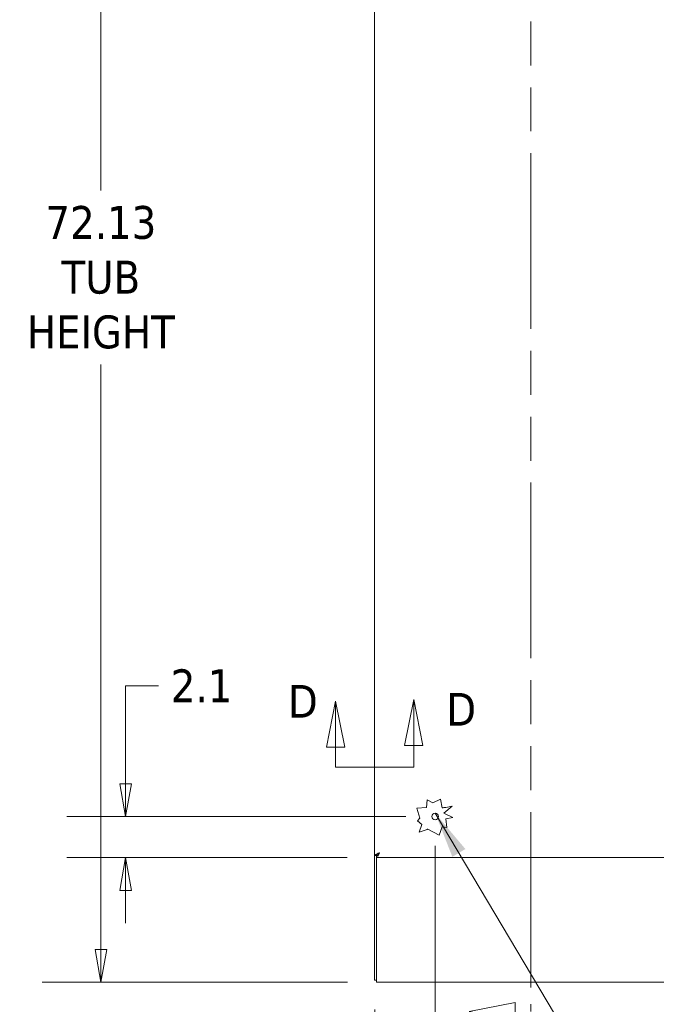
# Model space of a CAD drawing. Header units: inches. Extents: x 16 to 394, y 3 to 249.
# Tile 57 of 116: x 132 to 164, y 114 to 164. Entities that reach past the tile are written whole.
import ezdxf

# ---------------------------------------------------------------- set-up
doc = ezdxf.new("R2010")
doc.units = ezdxf.units.IN
doc.header["$LTSCALE"] = 24
doc.header["$MEASUREMENT"] = 0
doc.linetypes.add('DOUBLE_DASH_CHAIN', pattern=[1.2403, 0.6614, -0.0827, 0.1654, -0.0827, 0.1654, -0.0827])
doc.layers.get('0').update_dxf_attribs({"lineweight": 0})
for name, color, linetype, lineweight in [('Dimension (ANSI)', 7, 'Continuous', 5), ('Section Line (ANSI)', 7, 'DOUBLE_DASH_CHAIN', 5), ('Symbol (ANSI)', 7, 'Continuous', 5), ('Visible (ANSI)', 7, 'Continuous', 5)]:
    doc.layers.add(name, color=color, linetype=linetype, lineweight=lineweight)
doc.styles.add('Note Text (ANSI)', font='tahoma.ttf')
doc.styles.add('ROMANS', font='tahoma.ttf')
doc.dimstyles.new('Default (ANSI)', dxfattribs={"dimscale": 24, "dimtxt": 0.07, "dimasz": 0.07, "dimexe": 0.125, "dimexo": 0.0625, "dimgap": 0.031496, "dimtad": 0, "dimtih": 1, "dimtoh": 1, "dimrnd": 1e-08, "dimzin": 0, "dimdsep": 46, "dimtxsty": 'ROMANS', "dimblk": 'Filled-1', "dimcen": 0.09, "dimdle": 0.393701, "dimclrd": 256, "dimclre": 256, "dimclrt": 256, "dimadec": 0, "dimazin": 0, "dimtfac": 0.928571, "dimtofl": 0, "dimtmove": 0, "dimatfit": 3, "dimfxl": 1, "dimtolj": 1, "dimtzin": 0, "dimlwd": -1, "dimlwe": -1, "dimarcsym": 0})
doc.dimstyles.new('Default (ANSI)$7', dxfattribs={"dimscale": 24, "dimtxt": 0.07, "dimasz": 0.098425, "dimexe": 0.125, "dimexo": 0.0625, "dimgap": 0.031496, "dimtad": 0, "dimtih": 1, "dimtoh": 1, "dimrnd": 1e-08, "dimzin": 0, "dimdsep": 46, "dimtxsty": 'ROMANS', "dimblk": 'Filled-1', "dimcen": 0.09, "dimdle": 0.393701, "dimclrd": 256, "dimclre": 256, "dimclrt": 256, "dimadec": 0, "dimazin": 0, "dimtfac": 0.928571, "dimtofl": 0, "dimtmove": 0, "dimatfit": 3, "dimfxl": 1, "dimtolj": 1, "dimtzin": 0, "dimlwd": -1, "dimlwe": -1, "dimarcsym": 0})

# ---------------------------------------------------------------- blocks, each defined once
blk = doc.blocks.new('2dTransSection1')
at = {"layer": 'Section Line (ANSI)', "linetype": 'DOUBLE_DASH_CHAIN', "ltscale": 0.023591}
blk.add_line((6.5845, 7.9646), (6.5845, 4.7302), dxfattribs=at)
at = {"layer": 'Section Line (ANSI)', "linetype": 'Continuous'}
for p, q in [((6.5505, 4.7497), (6.4525, 4.7302)), ((6.5505, 4.7107), (6.5505, 4.7497)), ((6.5845, 4.746), (6.5845, 4.7302))]:
    blk.add_line(p, q, dxfattribs=at)
at = {"layer": 'Section Line (ANSI)', "linetype": 'Continuous', "flags": 128}
blk.add_lwpolyline([(6.5505, 4.7497), (6.4525, 4.7302), (6.5505, 4.7107), (6.5505, 4.7497)], dxfattribs=at)
at = {"layer": 'Section Line (ANSI)'}
blk.add_solid([(6.5505, 4.7497), (6.4525, 4.7302), (6.5505, 4.7107), (6.5505, 4.7497)], dxfattribs=at)
blk = doc.blocks.new('Filled-1')
at = {"color": 0}
for p, q in [((0, 0), (-1, 0.179)), ((-1, 0.179), (-1, -0.179)), ((-1, 0), (0, 0)), ((-1, -0.179), (0, 0))]:
    blk.add_line(p, q, dxfattribs=at)
at = {"color": 0, "flags": 128}
blk.add_lwpolyline([(-1, -0.179), (0, 0), (-1, 0.179), (-1, -0.179)], dxfattribs=at)
at = {"color": 0}
blk.add_solid([(-1, -0.179), (0, 0), (-1, 0.179), (-1, -0.179)], dxfattribs=at)
blk = doc.blocks.new('*D9')
at = {"layer": 'Defpoints', "color": 0, "transparency": 16777216}
for p in [(153.128, 123.502), (137.279, 121.4), (150.128, 121.4)]:
    blk.add_point(p, dxfattribs=at)
at = {"layer": 'Dimension (ANSI)', "transparency": 16777216}
for p, q in [((137.279, 125.182), (137.279, 130.195)), ((137.279, 130.195), (138.959, 130.195)), ((151.628, 123.502), (134.279, 123.502)), ((148.628, 121.4), (134.279, 121.4)), ((137.279, 119.72), (137.279, 118.04))]:
    blk.add_line(p, q, dxfattribs=at)
at = {"layer": 'Dimension (ANSI)', "transparency": 16777216, "xscale": 1.680000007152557, "yscale": 1.680000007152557, "zscale": 1.680000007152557}
for p, rotation in [((137.279, 123.502), 270), ((137.279, 121.4), 90)]:
    blk.add_blockref('Filled-1', p, dxfattribs=dict(at, rotation=rotation))
at = {"layer": 'Dimension (ANSI)', "transparency": 16777216, "insert": (141.17, 130.195), "char_height": 1.68, "attachment_point": 5, "style": 'ROMANS'}
blk.add_mtext('\\A1;2.1', dxfattribs=at)
blk = doc.blocks.new('*D10')
at = {"layer": 'Defpoints', "color": 0, "transparency": 16777216}
for p in [(136.016, 187.15), (150.13, 187.15), (150.13, 115.025)]:
    blk.add_point(p, dxfattribs=at)
at = {"layer": 'Dimension (ANSI)', "transparency": 16777216}
for p, q in [((148.63, 187.15), (133.016, 187.15)), ((136.016, 185.47), (136.016, 155.533)), ((136.016, 116.705), (136.016, 146.643)), ((148.63, 115.025), (133.016, 115.025))]:
    blk.add_line(p, q, dxfattribs=at)
at = {"layer": 'Dimension (ANSI)', "transparency": 16777216, "xscale": 1.680000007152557, "yscale": 1.680000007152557, "zscale": 1.680000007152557}
for p, rotation in [((136.016, 187.15), 90), ((136.016, 115.025), 270)]:
    blk.add_blockref('Filled-1', p, dxfattribs=dict(at, rotation=rotation))
at = {"layer": 'Dimension (ANSI)', "transparency": 16777216, "insert": (136.016, 151.088), "char_height": 1.68, "attachment_point": 5, "style": 'ROMANS'}
blk.add_mtext('\\A1;72.13\\PTUB\\PHEIGHT', dxfattribs=at)
blk = doc.blocks.new('*D12')
at = {"layer": 'Defpoints', "color": 0, "transparency": 16777216}
for p in [(153.128, 123.502), (150.028, 115.127), (153.128, 110.58)]:
    blk.add_point(p, dxfattribs=at)
at = {"layer": 'Dimension (ANSI)', "transparency": 16777216}
for p, q in [((153.128, 122.002), (153.128, 107.58)), ((150.028, 113.627), (150.028, 107.58)), ((148.348, 110.58), (145.883, 110.58)), ((154.808, 110.58), (156.488, 110.58))]:
    blk.add_line(p, q, dxfattribs=at)
at = {"layer": 'Dimension (ANSI)', "transparency": 16777216, "xscale": 1.680000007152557, "yscale": 1.680000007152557, "zscale": 1.680000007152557}
blk.add_blockref('Filled-1', (150.028, 110.58), dxfattribs=at)
at = {"layer": 'Dimension (ANSI)', "transparency": 16777216, "xscale": 1.680000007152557, "yscale": 1.680000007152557, "zscale": 1.680000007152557, "rotation": 180}
blk.add_blockref('Filled-1', (153.128, 110.58), dxfattribs=at)
at = {"layer": 'Dimension (ANSI)', "transparency": 16777216, "insert": (143.664, 110.58), "char_height": 1.68, "attachment_point": 5, "style": 'ROMANS'}
blk.add_mtext('\\A1;3.1', dxfattribs=at)
blk = doc.blocks.new('2dTransSection3')
at = {"layer": 'Section Line (ANSI)', "linetype": 'Continuous'}
for p, q in [((6.1677, 5.3918), (6.1482, 5.2938)), ((6.1677, 5.2938), (6.1677, 5.3918)), ((6.1872, 5.2938), (6.1677, 5.3918)), ((6.3344, 5.3952), (6.3149, 5.2972)), ((6.3344, 5.2972), (6.3344, 5.3952)), ((6.3539, 5.2972), (6.3344, 5.3952)), ((6.1482, 5.2938), (6.1872, 5.2938)), ((6.1677, 5.251), (6.1677, 5.2938)), ((6.3149, 5.2972), (6.3539, 5.2972)), ((6.3344, 5.251), (6.3344, 5.2972)), ((6.1677, 5.251), (6.18, 5.251)), ((6.3222, 5.251), (6.3344, 5.251))]:
    blk.add_line(p, q, dxfattribs=at)
at = {"layer": 'Section Line (ANSI)', "linetype": 'DOUBLE_DASH_CHAIN', "ltscale": 0.020752}
blk.add_line((6.1677, 5.251), (6.3344, 5.251), dxfattribs=at)
at = {"layer": 'Section Line (ANSI)', "linetype": 'Continuous', "flags": 128}
for points in [[(6.1872, 5.2938), (6.1677, 5.3918), (6.1482, 5.2938), (6.1872, 5.2938)], [(6.3539, 5.2972), (6.3344, 5.3952), (6.3149, 5.2972), (6.3539, 5.2972)]]:
    blk.add_lwpolyline(points, dxfattribs=at)
at = {"layer": 'Section Line (ANSI)'}
for points in [[(6.1872, 5.2938), (6.1677, 5.3918), (6.1482, 5.2938), (6.1872, 5.2938)], [(6.3539, 5.2972), (6.3344, 5.3952), (6.3149, 5.2972), (6.3539, 5.2972)]]:
    blk.add_solid(points, dxfattribs=at)
at = {"layer": 'Section Line (ANSI)', "char_height": 0.07, "attachment_point": 7, "style": 'Note Text (ANSI)'}
for insert in [(6.0662, 5.3566), (6.4039, 5.3396)]:
    blk.add_mtext('D', dxfattribs=dict(at, insert=insert))

msp = doc.modelspace()

# ---------------------------------------------------------------- linework, layer by layer
at = {"layer": 'Visible (ANSI)'}
for p, q in [((150.0257, 121.5029), (150.0257, 184.6725)), ((152.1928, 123.9287), (152.6741, 123.9594)), ((152.6741, 123.9594), (152.7229, 124.3547)), ((152.7229, 124.3547), (153.0107, 124.2035)), ((153.0107, 124.2035), (153.3902, 124.3954)), ((153.3902, 124.3954), (153.4815, 123.9475)), ((153.993, 124.0404), (153.574, 123.6704)), ((153.6672, 123.974), (153.993, 124.0404)), ((152.34, 123.4215), (152.1928, 123.9287)), ((153.574, 123.6704), (154.0297, 123.4535)), ((154.0297, 123.4535), (153.6672, 123.3796)), ((152.2267, 123.2864), (152.34, 123.4215)), ((152.4495, 123.0994), (152.2267, 123.2864)), ((152.2998, 122.7067), (152.4495, 123.0994)), ((153.4815, 122.972), (153.323, 122.5563)), ((153.7202, 122.9425), (153.4815, 122.972)), ((153.6672, 123.3796), (153.7202, 122.9425)), ((152.7094, 122.8453), (152.2998, 122.7067)), ((153.323, 122.5563), (152.7507, 122.8571)), ((150.1277, 121.5029), (150.0257, 121.5029)), ((150.0277, 121.5029), (150.0277, 115.1272)), ((150.1284, 121.5022), (150.1284, 121.4002)), ((150.1297, 121.5022), (150.1297, 121.5179)), ((185.3605, 121.4002), (150.1284, 121.4002)), ((150.1297, 115.2678), (150.1297, 121.4002)), ((150.1297, 115.1272), (150.0277, 115.1272)), ((150.1297, 115.2678), (150.1297, 115.0252)), ((186.0507, 115.0252), (150.1297, 115.0252))]:
    msp.add_line(p, q, dxfattribs=at)
msp.add_circle((153.1277, 123.5022), 0.1685, dxfattribs=at)
for centre, radius, start, end in [((153.7978, 122.3969), 1.5825, 94.73297, 101.52723), ((152.7362, 122.8296), 0.0311, 62.27939, 149.61141)]:
    msp.add_arc(centre, radius, start, end, dxfattribs=at)
for points, knots in [([(150.2683, 121.6428), (150.1964, 121.6164), (150.1253, 121.59), (150.08, 121.5636), (150.0452, 121.5434), (150.0257, 121.5231), (150.0257, 121.5029)], [0, 0, 0, 0, 0.8887074, 0.8887074, 0.8887074, 1.5707963, 1.5707963, 1.5707963, 1.5707963]), ([(150.2683, 121.6428), (150.2206, 121.6126), (150.1736, 121.5823), (150.1486, 121.5521), (150.135, 121.5357), (150.1277, 121.5193), (150.1277, 121.5029)], [0, 0, 0, 0, 1.0185375, 1.0185375, 1.0185375, 1.5707963, 1.5707963, 1.5707963, 1.5707963]), ([(150.1284, 121.4002), (150.1548, 121.4002), (150.1812, 121.4341), (150.2075, 121.4898), (150.2278, 121.5327), (150.248, 121.5876), (150.2683, 121.6428)], [0, 0, 0, 0, 0.8887074, 0.8887074, 0.8887074, 1.5707963, 1.5707963, 1.5707963, 1.5707963]), ([(150.2683, 121.6428), (150.2381, 121.5951), (150.2078, 121.5481), (150.1776, 121.5231), (150.1612, 121.5095), (150.1448, 121.5022), (150.1284, 121.5022)], [0, 0, 0, 0, 1.0185375, 1.0185375, 1.0185375, 1.5707963, 1.5707963, 1.5707963, 1.5707963])]:
    msp.add_open_spline(points, degree=3, knots=knots, dxfattribs=at)

# ---------------------------------------------------------------- block references
at = {"layer": 'Section Line (ANSI)', "xscale": 24, "yscale": 24, "zscale": 24}
for name in ['2dTransSection1', '2dTransSection3']:
    msp.add_blockref(name, (0, 0), dxfattribs=at)

# ---------------------------------------------------------------- dimensions: what is measured, and where the dimension line sits
at = {"layer": 'Dimension (ANSI)'}
dim = msp.add_linear_dim(base=(136.0155407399, 187.1501754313), p1=(150.1296739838, 115.0251754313), p2=(150.1296739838, 187.1501754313), angle=90, text='<>\\PTUB\\PHEIGHT', dimstyle='Default (ANSI)', override={"dimgap": 0.031496, "dimdec": 2, "dimtol": 0, "dimlim": 0, "dimtp": 0, "dimtm": 0, "dimtdec": 2, "dimatfit": 1}, dxfattribs=at)
dim.commit()
dim.dimension.update_dxf_attribs({"geometry": '*D10', "text_midpoint": (136.0155407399, 151.0876754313), "dimtype": 160})
for base, p1, p2, angle, override, picture, middle in [((137.2785, 121.4002), (153.1277, 123.5022), (150.1284, 121.4002), 90, {"dimgap": 0.031496, "dimdec": 1, "dimtol": 0, "dimlim": 0, "dimtp": 0, "dimtm": 0, "dimtdec": 1, "dimatfit": 1}, '*D9', (141.1705, 130.195)), ((153.1277, 110.5801), (150.0277, 115.1272), (153.1277, 123.5022), 180, {"dimgap": 0.031496, "dimtih": 0, "dimtoh": 0, "dimdec": 1, "dimtol": 0, "dimlim": 0, "dimtp": 0, "dimtm": 0, "dimtdec": 1, "dimatfit": 1}, '*D12', (143.6641, 110.5801))]:
    dim = msp.add_linear_dim(base=base, p1=p1, p2=p2, angle=angle, dimstyle='Default (ANSI)', override=override, dxfattribs=at)
    dim.commit()
    dim.dimension.update_dxf_attribs({"geometry": picture, "text_midpoint": middle, "dimtype": 160})

# ---------------------------------------------------------------- leaders
at = {"layer": 'Symbol (ANSI)', "annotation_type": 0, "has_hookline": 1, "hookline_direction": 0, "text_width": 17.3687}
msp.add_leader([(153.1277, 123.6707), (163.5525, 106.1792), (165.9147, 106.1792)], dimstyle='Default (ANSI)$7', override={"dimtad": 0}, dxfattribs=at)

doc.saveas('drawing.dxf')
